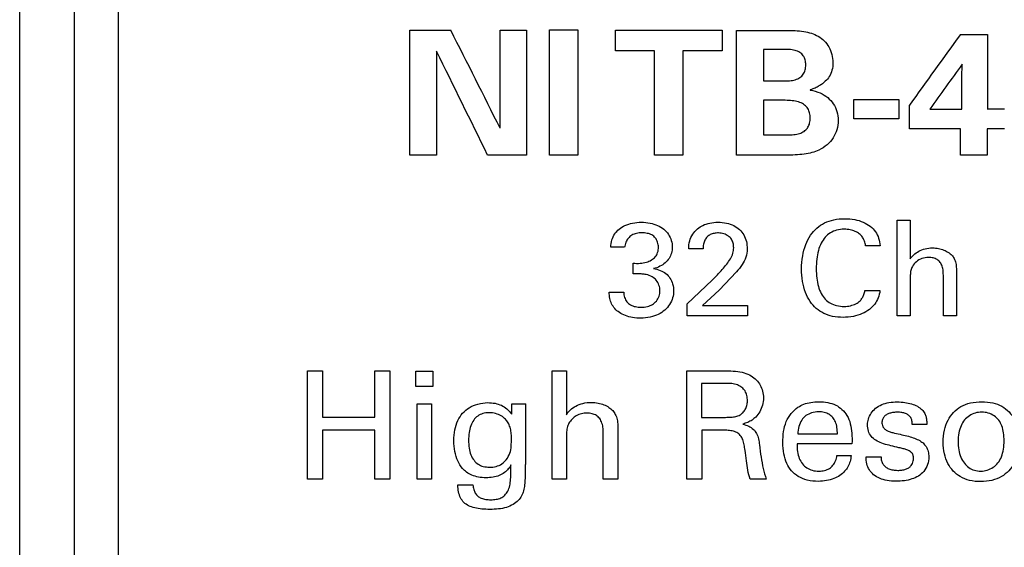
# Model space of a CAD drawing. Header units: inches. Extents: x 0 to 22, y 0 to 17.
# Tile 8 of 33: x 3.07 to 3.52, y 12.891 to 13.132. Entities that reach past the tile are written whole.
import ezdxf

# ---------------------------------------------------------------- set-up
doc = ezdxf.new("R2010")
doc.units = ezdxf.units.IN
doc.header["$LTSCALE"] = 1.21
doc.header["$MEASUREMENT"] = 0
doc.layers.get('0').update_dxf_attribs({"linetype": 'CONTINUOUS'})
doc.layers.add('03___PRT_ALL_CURVES', color=7, linetype='CONTINUOUS')

msp = doc.modelspace()

# ---------------------------------------------------------------- linework, layer by layer
at = {"color": 7, "linetype": 'CONTINUOUS'}
for p, q in [((3.0702, 7.37714), (3.0702, 13.32146)), ((3.0952, 12.23723), (3.0952, 13.31276)), ((3.1152, 13.28134), (3.1152, 12.3018))]:
    msp.add_line(p, q, dxfattribs=at)
at = {"layer": '03___PRT_ALL_CURVES', "color": 40, "linetype": 'CONTINUOUS'}
for p, q in [((3.24864, 13.07002), (3.24864, 13.12713)), ((3.24864, 13.12713), (3.26729, 13.12713)), ((3.28986, 13.08228), (3.28986, 13.12713)), ((3.28986, 13.12713), (3.30186, 13.12713)), ((3.30186, 13.12713), (3.30186, 13.07002)), ((3.31247, 13.07002), (3.31247, 13.12728)), ((3.31247, 13.12728), (3.32538, 13.12728)), ((3.32538, 13.12728), (3.32538, 13.07002)), ((3.34255, 13.11773), (3.34255, 13.12713)), ((3.34255, 13.12713), (3.39136, 13.12713)), ((3.39136, 13.12713), (3.39136, 13.11773)), ((3.39797, 13.07002), (3.39797, 13.12705)), ((3.39797, 13.12705), (3.42046, 13.12705)), ((3.5003, 13.12517), (3.51271, 13.12517)), ((3.51267, 13.12517), (3.51267, 13.09124)), ((3.26079, 13.1175), (3.26079, 13.07002)), ((3.36046, 13.11773), (3.34255, 13.11773)), ((3.36046, 13.07002), (3.36046, 13.11773)), ((3.37345, 13.11773), (3.37345, 13.07002)), ((3.39136, 13.11773), (3.37345, 13.11773)), ((3.4103, 13.11836), (3.4103, 13.10396)), ((3.41904, 13.11836), (3.4103, 13.11836)), ((3.50096, 13.10554), (3.50112, 13.11161)), ((3.50096, 13.091), (3.50096, 13.10554)), ((3.4103, 13.10396), (3.41929, 13.10396)), ((3.4317, 13.09994), (3.4317, 13.09978)), ((3.4103, 13.09512), (3.4103, 13.07926)), ((3.41771, 13.09512), (3.4103, 13.09512)), ((3.45155, 13.08656), (3.45155, 13.09552)), ((3.45155, 13.09552), (3.47221, 13.09552)), ((3.47221, 13.09552), (3.47221, 13.08656)), ((3.47697, 13.08212), (3.47697, 13.09283)), ((3.4863, 13.091), (3.50096, 13.091)), ((3.51263, 13.09124), (3.52053, 13.09124)), ((3.47221, 13.08656), (3.45155, 13.08656)), ((3.4103, 13.07926), (3.41904, 13.07926)), ((3.5003, 13.08212), (3.47697, 13.08212)), ((3.5003, 13.07002), (3.5003, 13.08212)), ((3.51263, 13.08212), (3.51263, 13.07002)), ((3.52053, 13.08212), (3.51263, 13.08212)), ((3.26079, 13.07002), (3.24864, 13.07002)), ((3.30186, 13.07002), (3.28412, 13.07002)), ((3.32538, 13.07002), (3.31247, 13.07002)), ((3.37345, 13.07002), (3.36046, 13.07002)), ((3.42046, 13.07002), (3.39797, 13.07002)), ((3.51263, 13.07002), (3.5003, 13.07002)), ((3.47145, 12.9965), (3.47145, 13.0403)), ((3.47145, 13.0403), (3.47739, 13.0403)), ((3.47739, 13.0403), (3.47739, 13.02256)), ((3.34677, 13.02789), (3.34045, 13.02789)), ((3.38264, 13.02711), (3.37608, 13.02711)), ((3.46365, 13.02856), (3.45696, 13.02856)), ((3.35071, 13.01569), (3.35071, 13.02062)), ((3.39795, 13.0166), (3.38995, 13.00833)), ((3.49852, 13.01563), (3.49852, 12.9965)), ((3.37545, 13.00205), (3.38676, 13.0129)), ((3.47739, 13.01271), (3.47739, 12.9965)), ((3.49253, 12.9965), (3.49253, 13.0146)), ((3.33976, 13.00736), (3.34639, 13.00736)), ((3.38995, 13.00833), (3.38239, 13.00132)), ((3.45664, 13.00809), (3.46353, 13.00809)), ((3.37545, 12.9965), (3.37545, 13.00205)), ((3.38239, 13.00132), (3.40296, 13.00132)), ((3.40296, 13.00132), (3.40296, 12.9965)), ((3.40296, 12.9965), (3.37545, 12.9965)), ((3.47739, 12.9965), (3.47145, 12.9965)), ((3.49852, 12.9965), (3.49253, 12.9965)), ((3.20175, 12.9219), (3.20175, 12.97139)), ((3.20175, 12.97139), (3.2087, 12.97139)), ((3.2087, 12.97139), (3.2087, 12.9502)), ((3.23254, 12.9502), (3.23254, 12.97139)), ((3.23254, 12.97139), (3.23949, 12.97139)), ((3.23949, 12.97139), (3.23949, 12.9219)), ((3.25126, 12.96422), (3.25126, 12.97126)), ((3.25126, 12.97126), (3.25911, 12.97126)), ((3.25911, 12.97126), (3.25911, 12.96422)), ((3.31362, 12.9219), (3.31362, 12.97133)), ((3.31362, 12.97133), (3.32022, 12.97133)), ((3.32022, 12.97133), (3.32022, 12.95129)), ((3.37522, 12.9219), (3.37522, 12.97139)), ((3.37522, 12.97139), (3.39315, 12.97139)), ((3.38196, 12.96566), (3.38196, 12.95013)), ((3.39294, 12.96566), (3.38196, 12.96566)), ((3.25911, 12.96422), (3.25126, 12.96422)), ((3.25195, 12.9219), (3.25195, 12.95636)), ((3.25195, 12.95636), (3.25849, 12.95636)), ((3.25849, 12.95636), (3.25849, 12.9219)), ((3.29521, 12.95163), (3.29521, 12.95636)), ((3.29525, 12.95636), (3.30157, 12.95636)), ((3.3015, 12.95636), (3.3015, 12.95013)), ((3.2087, 12.9502), (3.23254, 12.9502)), ((3.3014, 12.95013), (3.3014, 12.92857)), ((3.38196, 12.95013), (3.39294, 12.95013)), ((3.2087, 12.9443), (3.2087, 12.9219)), ((3.23254, 12.9443), (3.2087, 12.9443)), ((3.23254, 12.9219), (3.23254, 12.9443)), ((3.34371, 12.94347), (3.34371, 12.9219)), ((3.3821, 12.9443), (3.3821, 12.9219)), ((3.39086, 12.9443), (3.3821, 12.9443)), ((3.48496, 12.94684), (3.47828, 12.94684)), ((3.32022, 12.94018), (3.32022, 12.9219)), ((3.33704, 12.9219), (3.33704, 12.94231)), ((3.42592, 12.94252), (3.44406, 12.94252)), ((3.45074, 12.93798), (3.42564, 12.93798)), ((3.44385, 12.93269), (3.45038, 12.93269)), ((3.45716, 12.93214), (3.46404, 12.93214)), ((3.2087, 12.9219), (3.20175, 12.9219)), ((3.23949, 12.9219), (3.23254, 12.9219)), ((3.25849, 12.9219), (3.25195, 12.9219)), ((3.32022, 12.9219), (3.31362, 12.9219)), ((3.34371, 12.9219), (3.33704, 12.9219)), ((3.3821, 12.9219), (3.37522, 12.9219)), ((3.41157, 12.9219), (3.40413, 12.9219)), ((3.27049, 12.91921), (3.27745, 12.91921))]:
    msp.add_line(p, q, dxfattribs=at)
for centre, radius, start, end in [((-3.67481, 9.60538), 7.78431, 26.529262, 26.898795), ((9.1833, 9.00128), 7.02161, 144.033319, 144.358719), ((-3.93784, 9.55176), 8.03336, 25.973571, 26.350829), ((9.43038, 8.82998), 7.31358, 144.166256, 144.3651)]:
    msp.add_arc(centre, radius, start, end, dxfattribs=at)
for points, knots in [([(3.42046, 13.12705), (3.42188, 13.12705), (3.42463, 13.12702), (3.42859, 13.12667), (3.43217, 13.12587), (3.43433, 13.12495), (3.43528, 13.12439)], [0, 0, 0, 0, 0.279513, 0.540003, 0.779579, 1, 1, 1, 1]), ([(3.43528, 13.12439), (3.43629, 13.12379), (3.43817, 13.12235), (3.44032, 13.11946), (3.44169, 13.11605), (3.44203, 13.11356), (3.44203, 13.11231)], [0, 0, 0, 0, 0.237567, 0.476713, 0.736249, 1, 1, 1, 1]), ([(3.42962, 13.11129), (3.42962, 13.11207), (3.42949, 13.11354), (3.42861, 13.11558), (3.42691, 13.11709), (3.42464, 13.11805), (3.42193, 13.11838), (3.42003, 13.11836), (3.41904, 13.11836)], [0, 0, 0, 0, 0.16393, 0.310742, 0.45694, 0.619735, 0.801317, 1, 1, 1, 1]), ([(3.41929, 13.10396), (3.42026, 13.10396), (3.42212, 13.10397), (3.42477, 13.10436), (3.42698, 13.10538), (3.42862, 13.10694), (3.42948, 13.10902), (3.42962, 13.11051), (3.42962, 13.11129)], [0, 0, 0, 0, 0.195609, 0.375088, 0.535914, 0.682896, 0.83286, 1, 1, 1, 1]), ([(3.44203, 13.11231), (3.44203, 13.11115), (3.44177, 13.10894), (3.44053, 13.10601), (3.43925, 13.10443), (3.43853, 13.10381)], [0, 0, 0, 0, 0.373425, 0.705369, 1, 1, 1, 1]), ([(3.43853, 13.10381), (3.43815, 13.10338), (3.43723, 13.1026), (3.43562, 13.10161), (3.4338, 13.10062), (3.43244, 13.10013), (3.4317, 13.09994)], [0, 0, 0, 0, 0.219989, 0.457406, 0.716054, 1, 1, 1, 1]), ([(3.4317, 13.09978), (3.43323, 13.09952), (3.43606, 13.09867), (3.43971, 13.09652), (3.44243, 13.09359), (3.44406, 13.08994), (3.44444, 13.08725), (3.44444, 13.08585)], [0, 0, 0, 0, 0.219698, 0.416538, 0.600901, 0.79274, 1, 1, 1, 1]), ([(3.43162, 13.08696), (3.43162, 13.08776), (3.43147, 13.08926), (3.43069, 13.09138), (3.4291, 13.09308), (3.42686, 13.09428), (3.42409, 13.09491), (3.42099, 13.09511), (3.41883, 13.09512), (3.41771, 13.09512)], [0, 0, 0, 0, 0.132777, 0.251602, 0.370702, 0.505104, 0.655386, 0.820831, 1, 1, 1, 1]), ([(3.41904, 13.07926), (3.42004, 13.07926), (3.42197, 13.07927), (3.42475, 13.07944), (3.42726, 13.07999), (3.42929, 13.08111), (3.43077, 13.0827), (3.4315, 13.08474), (3.43162, 13.0862), (3.43162, 13.08696)], [0, 0, 0, 0, 0.173426, 0.334873, 0.482694, 0.614456, 0.73598, 0.860553, 1, 1, 1, 1]), ([(3.44444, 13.08585), (3.44444, 13.08444), (3.44403, 13.08166), (3.44231, 13.07781), (3.43945, 13.07458), (3.43697, 13.07298), (3.43561, 13.07233)], [0, 0, 0, 0, 0.253709, 0.496271, 0.740034, 1, 1, 1, 1]), ([(3.43561, 13.07233), (3.43461, 13.07184), (3.43237, 13.07109), (3.42873, 13.07042), (3.42471, 13.07007), (3.42191, 13.07002), (3.42046, 13.07002)], [0, 0, 0, 0, 0.218127, 0.457365, 0.718022, 1, 1, 1, 1]), ([(3.34045, 13.02789), (3.34049, 13.02903), (3.34081, 13.03117), (3.34209, 13.03406), (3.34421, 13.03632), (3.34703, 13.03804), (3.35053, 13.03911), (3.35311, 13.03933), (3.35446, 13.03933)], [0, 0, 0, 0, 0.171259, 0.322299, 0.467812, 0.625004, 0.802889, 1, 1, 1, 1]), ([(3.35446, 13.03933), (3.3558, 13.03933), (3.35835, 13.0391), (3.36187, 13.03806), (3.36479, 13.03631), (3.36693, 13.03387), (3.36825, 13.03104), (3.36858, 13.029), (3.36858, 13.02801)], [0, 0, 0, 0, 0.196711, 0.3726, 0.535019, 0.693205, 0.850136, 1, 1, 1, 1]), ([(3.38008, 13.03631), (3.38084, 13.03694), (3.38264, 13.03808), (3.38586, 13.03911), (3.38822, 13.03933), (3.38946, 13.03933)], [0, 0, 0, 0, 0.299196, 0.631572, 1, 1, 1, 1]), ([(3.38946, 13.03933), (3.39077, 13.03933), (3.39327, 13.03908), (3.39667, 13.03796), (3.39942, 13.03612), (3.40143, 13.03361), (3.40262, 13.03052), (3.40283, 13.02828), (3.40283, 13.02711)], [0, 0, 0, 0, 0.190141, 0.359388, 0.514729, 0.666529, 0.825484, 1, 1, 1, 1]), ([(3.4277, 13.018), (3.4277, 13.01999), (3.42802, 13.02376), (3.42938, 13.02899), (3.43159, 13.03336), (3.43457, 13.03675), (3.43821, 13.03922), (3.4426, 13.04066), (3.44578, 13.04096), (3.44745, 13.04096)], [0, 0, 0, 0, 0.176047, 0.334591, 0.476671, 0.604821, 0.727079, 0.855423, 1, 1, 1, 1]), ([(3.44745, 13.04096), (3.44898, 13.04096), (3.45188, 13.04072), (3.45588, 13.03956), (3.45913, 13.03765), (3.46159, 13.03513), (3.46311, 13.03201), (3.46355, 13.02974), (3.46365, 13.02856)], [0, 0, 0, 0, 0.199529, 0.378425, 0.540157, 0.691071, 0.840377, 1, 1, 1, 1]), ([(3.35464, 13.03449), (3.35381, 13.03449), (3.35223, 13.03434), (3.35005, 13.03354), (3.34839, 13.03207), (3.34725, 13.03015), (3.34685, 13.02867), (3.34677, 13.02789)], [0, 0, 0, 0, 0.216286, 0.410669, 0.595235, 0.790384, 1, 1, 1, 1]), ([(3.36227, 13.02789), (3.36227, 13.02868), (3.362, 13.03021), (3.36098, 13.03223), (3.35927, 13.03368), (3.35705, 13.03437), (3.35547, 13.03449), (3.35464, 13.03449)], [0, 0, 0, 0, 0.211515, 0.407259, 0.590735, 0.784128, 1, 1, 1, 1]), ([(3.37608, 13.02711), (3.37611, 13.02834), (3.37632, 13.03073), (3.37776, 13.03392), (3.37925, 13.03561), (3.38008, 13.03631)], [0, 0, 0, 0, 0.361404, 0.689417, 1, 1, 1, 1]), ([(3.3897, 13.03443), (3.38903, 13.03443), (3.38774, 13.03433), (3.38594, 13.03376), (3.38447, 13.03269), (3.38335, 13.03118), (3.38274, 13.02924), (3.38264, 13.02784), (3.38264, 13.02711)], [0, 0, 0, 0, 0.17215, 0.326904, 0.475546, 0.632624, 0.807372, 1, 1, 1, 1]), ([(3.39665, 13.02759), (3.39665, 13.02833), (3.39651, 13.02972), (3.39574, 13.03167), (3.39421, 13.03318), (3.39214, 13.03416), (3.39053, 13.03443), (3.3897, 13.03443)], [0, 0, 0, 0, 0.203905, 0.386164, 0.569273, 0.776459, 1, 1, 1, 1]), ([(3.4472, 13.03613), (3.44604, 13.03613), (3.44381, 13.03586), (3.44077, 13.03464), (3.43836, 13.03254), (3.43652, 13.02974), (3.43525, 13.0263), (3.43454, 13.02233), (3.43439, 13.01953), (3.43439, 13.01806)], [0, 0, 0, 0, 0.137227, 0.260478, 0.381787, 0.513221, 0.660158, 0.822249, 1, 1, 1, 1]), ([(3.45696, 13.02856), (3.45684, 13.0293), (3.45651, 13.03071), (3.4556, 13.03263), (3.45412, 13.03414), (3.45218, 13.03523), (3.44983, 13.03595), (3.44811, 13.03613), (3.4472, 13.03613)], [0, 0, 0, 0, 0.168822, 0.320899, 0.468572, 0.626991, 0.804015, 1, 1, 1, 1]), ([(3.35071, 13.02062), (3.35176, 13.02053), (3.35379, 13.02048), (3.35666, 13.02093), (3.35905, 13.02193), (3.36094, 13.02341), (3.36205, 13.02551), (3.36227, 13.02707), (3.36227, 13.02789)], [0, 0, 0, 0, 0.202391, 0.385074, 0.548808, 0.694406, 0.838601, 1, 1, 1, 1]), ([(3.36858, 13.02801), (3.36858, 13.02708), (3.36832, 13.02525), (3.36722, 13.02273), (3.36539, 13.02064), (3.36293, 13.01904), (3.361, 13.01835), (3.35996, 13.01813)], [0, 0, 0, 0, 0.200447, 0.389382, 0.578489, 0.778768, 1, 1, 1, 1]), ([(3.39346, 13.02013), (3.39406, 13.02094), (3.39519, 13.02252), (3.39634, 13.02504), (3.39665, 13.02677), (3.39665, 13.02759)], [0, 0, 0, 0, 0.365824, 0.699847, 1, 1, 1, 1]), ([(3.40283, 13.02711), (3.40283, 13.02584), (3.40249, 13.02328), (3.40057, 13.01976), (3.39884, 13.0177), (3.39795, 13.0166)], [0, 0, 0, 0, 0.32251, 0.644737, 1, 1, 1, 1]), ([(3.47739, 13.02256), (3.47781, 13.02326), (3.47896, 13.02462), (3.48128, 13.02622), (3.48422, 13.02736), (3.48643, 13.02759), (3.48759, 13.02759)], [0, 0, 0, 0, 0.21155, 0.447654, 0.709636, 1, 1, 1, 1]), ([(3.48759, 13.02759), (3.48852, 13.02759), (3.4903, 13.02744), (3.49275, 13.02672), (3.4948, 13.02568), (3.49642, 13.02437), (3.49719, 13.02329), (3.49746, 13.02274)], [0, 0, 0, 0, 0.240915, 0.458818, 0.657035, 0.836419, 1, 1, 1, 1]), ([(3.38676, 13.0129), (3.38759, 13.01368), (3.3892, 13.01524), (3.39145, 13.01764), (3.39282, 13.01929), (3.39346, 13.02013)], [0, 0, 0, 0, 0.346127, 0.679786, 1, 1, 1, 1]), ([(3.48577, 13.02322), (3.48474, 13.02322), (3.48269, 13.02294), (3.4801, 13.02143), (3.47884, 13.01996), (3.47839, 13.01915)], [0, 0, 0, 0, 0.347995, 0.682062, 1, 1, 1, 1]), ([(3.49253, 13.0146), (3.49253, 13.01541), (3.49251, 13.01697), (3.49211, 13.01917), (3.49116, 13.02101), (3.48973, 13.02238), (3.48784, 13.0231), (3.48648, 13.02322), (3.48577, 13.02322)], [0, 0, 0, 0, 0.195254, 0.374344, 0.534867, 0.683092, 0.833104, 1, 1, 1, 1]), ([(3.49746, 13.02274), (3.4978, 13.02208), (3.4983, 13.02059), (3.49854, 13.01818), (3.49852, 13.0165), (3.49852, 13.01563)], [0, 0, 0, 0, 0.305315, 0.639791, 1, 1, 1, 1]), ([(3.35671, 13.01539), (3.35608, 13.01551), (3.35478, 13.01567), (3.35277, 13.01574), (3.3514, 13.01571), (3.35071, 13.01569)], [0, 0, 0, 0, 0.318342, 0.652354, 1, 1, 1, 1]), ([(3.36295, 13.00796), (3.36295, 13.00887), (3.36265, 13.0106), (3.36142, 13.01289), (3.35935, 13.01457), (3.35764, 13.01519), (3.35671, 13.01539)], [0, 0, 0, 0, 0.260565, 0.496395, 0.731958, 1, 1, 1, 1]), ([(3.35996, 13.01813), (3.36103, 13.01798), (3.36306, 13.01748), (3.36572, 13.016), (3.36767, 13.0138), (3.36893, 13.01105), (3.36921, 13.00898), (3.36921, 13.00791)], [0, 0, 0, 0, 0.211778, 0.403916, 0.588775, 0.784674, 1, 1, 1, 1]), ([(3.44664, 12.99583), (3.44504, 12.99583), (3.44199, 12.99611), (3.43778, 12.99746), (3.43426, 12.99984), (3.43139, 13.00313), (3.42923, 13.00736), (3.42795, 13.01244), (3.4277, 13.01609), (3.4277, 13.018)], [0, 0, 0, 0, 0.143779, 0.271558, 0.393499, 0.521875, 0.664536, 0.823706, 1, 1, 1, 1]), ([(3.43439, 13.01806), (3.43439, 13.01665), (3.43453, 13.01393), (3.43523, 13.01009), (3.4365, 13.00676), (3.4384, 13.00411), (3.44083, 13.00216), (3.44383, 13.00106), (3.446, 13.00084), (3.44714, 13.00084)], [0, 0, 0, 0, 0.176933, 0.338674, 0.485219, 0.616209, 0.737397, 0.861383, 1, 1, 1, 1]), ([(3.47839, 13.01915), (3.47805, 13.01858), (3.47757, 13.01723), (3.47736, 13.01504), (3.47739, 13.01351), (3.47739, 13.01271)], [0, 0, 0, 0, 0.302719, 0.636936, 1, 1, 1, 1]), ([(3.34232, 12.99986), (3.34173, 13.00051), (3.34072, 13.00198), (3.33995, 13.00459), (3.3398, 13.00641), (3.33976, 13.00736)], [0, 0, 0, 0, 0.323506, 0.646305, 1, 1, 1, 1]), ([(3.34639, 13.00736), (3.34638, 13.00654), (3.34664, 13.00495), (3.34771, 13.00286), (3.34952, 13.00139), (3.3518, 13.00062), (3.35346, 13.00047), (3.35433, 13.00047)], [0, 0, 0, 0, 0.209787, 0.404084, 0.587341, 0.782118, 1, 1, 1, 1]), ([(3.36921, 13.00791), (3.36921, 13.00687), (3.36887, 13.00472), (3.36749, 13.0017), (3.36526, 12.99902), (3.36218, 12.99703), (3.35842, 12.99576), (3.35566, 12.99546), (3.35421, 12.99546)], [0, 0, 0, 0, 0.145967, 0.301243, 0.459658, 0.623265, 0.800557, 1, 1, 1, 1]), ([(3.35433, 13.00047), (3.35529, 13.00047), (3.35711, 13.00068), (3.35958, 13.00163), (3.3615, 13.00325), (3.36266, 13.00546), (3.36295, 13.00712), (3.36295, 13.00796)], [0, 0, 0, 0, 0.222495, 0.420475, 0.606332, 0.798886, 1, 1, 1, 1]), ([(3.46353, 13.00809), (3.4634, 13.00696), (3.46288, 13.00476), (3.46124, 13.00176), (3.45871, 12.99927), (3.45536, 12.99734), (3.45124, 12.9961), (3.44822, 12.99583), (3.44664, 12.99583)], [0, 0, 0, 0, 0.151366, 0.295977, 0.446144, 0.610895, 0.795044, 1, 1, 1, 1]), ([(3.45446, 13.00346), (3.45483, 13.00385), (3.45553, 13.00474), (3.45625, 13.00633), (3.45654, 13.00748), (3.45664, 13.00809)], [0, 0, 0, 0, 0.310852, 0.642615, 1, 1, 1, 1]), ([(3.44714, 13.00084), (3.44813, 13.00084), (3.45001, 13.00105), (3.45253, 13.00194), (3.45391, 13.00291), (3.45446, 13.00346)], [0, 0, 0, 0, 0.371504, 0.703523, 1, 1, 1, 1]), ([(3.35421, 12.99546), (3.35295, 12.99546), (3.35054, 12.99564), (3.34722, 12.99653), (3.34443, 12.99791), (3.34293, 12.99917), (3.34232, 12.99986)], [0, 0, 0, 0, 0.289061, 0.550757, 0.787134, 1, 1, 1, 1]), ([(3.39315, 12.97139), (3.39461, 12.97139), (3.3974, 12.97134), (3.40134, 12.97069), (3.40369, 12.96971), (3.40469, 12.96908)], [0, 0, 0, 0, 0.366679, 0.700934, 1, 1, 1, 1]), ([(3.40295, 12.95766), (3.40295, 12.95848), (3.40281, 12.96006), (3.40198, 12.96223), (3.40043, 12.96392), (3.39832, 12.96508), (3.39573, 12.96562), (3.3939, 12.96566), (3.39294, 12.96566)], [0, 0, 0, 0, 0.169992, 0.322705, 0.470137, 0.628926, 0.806088, 1, 1, 1, 1]), ([(3.40469, 12.96908), (3.40555, 12.96855), (3.40711, 12.96729), (3.4089, 12.96491), (3.41, 12.9621), (3.41025, 12.96007), (3.41025, 12.95903)], [0, 0, 0, 0, 0.251024, 0.492736, 0.737998, 1, 1, 1, 1]), ([(3.26869, 12.9395), (3.26869, 12.94116), (3.26899, 12.94431), (3.27034, 12.94859), (3.27254, 12.95212), (3.27575, 12.95473), (3.27972, 12.95641), (3.28269, 12.95684), (3.28419, 12.95684)], [0, 0, 0, 0, 0.191535, 0.362279, 0.513805, 0.662957, 0.828659, 1, 1, 1, 1]), ([(3.28419, 12.95684), (3.28532, 12.95684), (3.28746, 12.95666), (3.29051, 12.95577), (3.29314, 12.95406), (3.29451, 12.95248), (3.29517, 12.95163)], [0, 0, 0, 0, 0.266118, 0.506259, 0.74304, 1, 1, 1, 1]), ([(3.32022, 12.95129), (3.32069, 12.95208), (3.32196, 12.95361), (3.32454, 12.95542), (3.32781, 12.95672), (3.33027, 12.95698), (3.33156, 12.95698)], [0, 0, 0, 0, 0.210837, 0.446787, 0.708975, 1, 1, 1, 1]), ([(3.33156, 12.95698), (3.3326, 12.95698), (3.33458, 12.9568), (3.33731, 12.95599), (3.33959, 12.95481), (3.34139, 12.95333), (3.34223, 12.95212), (3.34253, 12.9515)], [0, 0, 0, 0, 0.241938, 0.460238, 0.658361, 0.837253, 1, 1, 1, 1]), ([(3.39955, 12.95123), (3.40004, 12.9515), (3.40099, 12.95223), (3.40205, 12.95374), (3.40277, 12.95559), (3.40295, 12.95695), (3.40295, 12.95766)], [0, 0, 0, 0, 0.222067, 0.461264, 0.720219, 1, 1, 1, 1]), ([(3.41025, 12.95903), (3.41025, 12.9579), (3.40998, 12.95569), (3.40872, 12.95268), (3.40744, 12.95098), (3.40671, 12.95026)], [0, 0, 0, 0, 0.349075, 0.685832, 1, 1, 1, 1]), ([(3.42606, 12.95472), (3.42688, 12.95529), (3.42877, 12.95626), (3.43202, 12.95709), (3.43436, 12.95725), (3.43558, 12.95725)], [0, 0, 0, 0, 0.300957, 0.633828, 1, 1, 1, 1]), ([(3.43558, 12.95725), (3.43697, 12.95725), (3.43962, 12.95704), (3.44331, 12.95594), (3.44635, 12.95385), (3.44867, 12.95088), (3.4502, 12.9471), (3.4508, 12.94269), (3.45078, 12.9396), (3.45074, 12.93798)], [0, 0, 0, 0, 0.146529, 0.276871, 0.400321, 0.529229, 0.671127, 0.828333, 1, 1, 1, 1]), ([(3.45785, 12.94676), (3.45785, 12.94764), (3.45817, 12.9495), (3.45944, 12.95211), (3.46149, 12.95444), (3.46434, 12.9561), (3.46775, 12.95701), (3.47019, 12.95718), (3.47148, 12.95718)], [0, 0, 0, 0, 0.138426, 0.292329, 0.453455, 0.620362, 0.799663, 1, 1, 1, 1]), ([(3.47148, 12.95718), (3.47263, 12.95718), (3.47484, 12.95702), (3.47794, 12.95636), (3.48061, 12.9553), (3.48273, 12.95382), (3.48372, 12.95251), (3.48406, 12.95184)], [0, 0, 0, 0, 0.242294, 0.461981, 0.661009, 0.84015, 1, 1, 1, 1]), ([(3.49243, 12.93874), (3.49243, 12.94058), (3.49278, 12.94408), (3.4944, 12.9488), (3.49703, 12.95253), (3.50057, 12.95528), (3.50507, 12.95695), (3.5084, 12.95725), (3.51016, 12.95725)], [0, 0, 0, 0, 0.192127, 0.362653, 0.513246, 0.6594, 0.819606, 1, 1, 1, 1]), ([(3.51016, 12.95725), (3.51182, 12.95725), (3.51498, 12.95697), (3.5193, 12.9554), (3.52276, 12.9527), (3.52536, 12.94903), (3.52693, 12.9444), (3.52726, 12.94101), (3.52726, 12.93922)], [0, 0, 0, 0, 0.176355, 0.332961, 0.481787, 0.637037, 0.807723, 1, 1, 1, 1]), ([(3.28482, 12.95225), (3.28385, 12.95225), (3.282, 12.95201), (3.27951, 12.95085), (3.27763, 12.94885), (3.2763, 12.94625), (3.27555, 12.94308), (3.27543, 12.94082), (3.27543, 12.93963)], [0, 0, 0, 0, 0.162442, 0.307056, 0.452555, 0.616195, 0.798578, 1, 1, 1, 1]), ([(3.29232, 12.94924), (3.29176, 12.94984), (3.29035, 12.95092), (3.28777, 12.95199), (3.28582, 12.95225), (3.28482, 12.95225)], [0, 0, 0, 0, 0.300254, 0.635886, 1, 1, 1, 1]), ([(3.41917, 12.93853), (3.41917, 12.94025), (3.41929, 12.94352), (3.42047, 12.94816), (3.4228, 12.95196), (3.42492, 12.95394), (3.42606, 12.95472)], [0, 0, 0, 0, 0.281544, 0.535196, 0.774785, 1, 1, 1, 1]), ([(3.43544, 12.95266), (3.43438, 12.95266), (3.43235, 12.95235), (3.42962, 12.95106), (3.42756, 12.94886), (3.42627, 12.94592), (3.42594, 12.9437), (3.42592, 12.94252)], [0, 0, 0, 0, 0.202766, 0.386775, 0.568406, 0.770987, 1, 1, 1, 1]), ([(3.44406, 12.94252), (3.44408, 12.9435), (3.44401, 12.94539), (3.44334, 12.94801), (3.44205, 12.95011), (3.44027, 12.95166), (3.43798, 12.95251), (3.43631, 12.95266), (3.43544, 12.95266)], [0, 0, 0, 0, 0.195445, 0.372465, 0.529711, 0.676445, 0.828556, 1, 1, 1, 1]), ([(3.47154, 12.95245), (3.47092, 12.95245), (3.46971, 12.95239), (3.46802, 12.95203), (3.46655, 12.9514), (3.46535, 12.95045), (3.46462, 12.94909), (3.46445, 12.94806), (3.46445, 12.94752)], [0, 0, 0, 0, 0.193073, 0.369932, 0.530029, 0.67981, 0.832597, 1, 1, 1, 1]), ([(3.47828, 12.94684), (3.47831, 12.94741), (3.47825, 12.9485), (3.47771, 12.95002), (3.47665, 12.95118), (3.47521, 12.952), (3.47345, 12.9524), (3.4722, 12.95245), (3.47154, 12.95245)], [0, 0, 0, 0, 0.171178, 0.323968, 0.471944, 0.630353, 0.807248, 1, 1, 1, 1]), ([(3.51016, 12.95253), (3.50914, 12.95253), (3.50711, 12.95221), (3.50435, 12.95098), (3.50206, 12.94898), (3.50044, 12.94623), (3.49946, 12.94288), (3.49924, 12.94043), (3.49924, 12.93915)], [0, 0, 0, 0, 0.157113, 0.310705, 0.46037, 0.619713, 0.800451, 1, 1, 1, 1]), ([(3.5203, 12.93943), (3.5203, 12.94063), (3.52018, 12.94293), (3.51945, 12.94613), (3.51802, 12.94886), (3.5158, 12.9509), (3.51311, 12.95219), (3.51112, 12.95253), (3.51016, 12.95253)], [0, 0, 0, 0, 0.194276, 0.3704, 0.527997, 0.683801, 0.846626, 1, 1, 1, 1]), ([(3.29504, 12.94066), (3.29504, 12.94153), (3.29498, 12.9432), (3.29449, 12.94556), (3.29363, 12.9476), (3.29279, 12.94875), (3.29232, 12.94924)], [0, 0, 0, 0, 0.282819, 0.543021, 0.780965, 1, 1, 1, 1]), ([(3.32953, 12.95205), (3.32868, 12.95205), (3.327, 12.95188), (3.32464, 12.95092), (3.3227, 12.94942), (3.32171, 12.94813), (3.32133, 12.94745)], [0, 0, 0, 0, 0.258133, 0.5088, 0.762251, 1, 1, 1, 1]), ([(3.33704, 12.94231), (3.33704, 12.94322), (3.33702, 12.94498), (3.33658, 12.94748), (3.33552, 12.94955), (3.33393, 12.95109), (3.33184, 12.95191), (3.33033, 12.95205), (3.32953, 12.95205)], [0, 0, 0, 0, 0.195408, 0.374842, 0.535943, 0.683158, 0.833071, 1, 1, 1, 1]), ([(3.34253, 12.9515), (3.34291, 12.95076), (3.34347, 12.94908), (3.34373, 12.94635), (3.34371, 12.94446), (3.34371, 12.94347)], [0, 0, 0, 0, 0.304459, 0.638926, 1, 1, 1, 1]), ([(3.39294, 12.95013), (3.39376, 12.95013), (3.39534, 12.95016), (3.39759, 12.95039), (3.39896, 12.95088), (3.39955, 12.95123)], [0, 0, 0, 0, 0.363392, 0.697812, 1, 1, 1, 1]), ([(3.40671, 12.95026), (3.4062, 12.94976), (3.40507, 12.94881), (3.40305, 12.94775), (3.40157, 12.94725), (3.4008, 12.94705)], [0, 0, 0, 0, 0.317477, 0.646265, 1, 1, 1, 1]), ([(3.48406, 12.95184), (3.48429, 12.95136), (3.48468, 12.95031), (3.48493, 12.94862), (3.48496, 12.94744), (3.48496, 12.94684)], [0, 0, 0, 0, 0.312042, 0.646197, 1, 1, 1, 1]), ([(3.32133, 12.94745), (3.32096, 12.9468), (3.32042, 12.94529), (3.32019, 12.94281), (3.32022, 12.94108), (3.32022, 12.94018)], [0, 0, 0, 0, 0.302037, 0.636228, 1, 1, 1, 1]), ([(3.40184, 12.93503), (3.40174, 12.9359), (3.40151, 12.93757), (3.40088, 12.9399), (3.39984, 12.9419), (3.3981, 12.94329), (3.39592, 12.94398), (3.39347, 12.94428), (3.39175, 12.9443), (3.39086, 12.9443)], [0, 0, 0, 0, 0.158696, 0.304228, 0.435209, 0.559847, 0.692931, 0.84004, 1, 1, 1, 1]), ([(3.4008, 12.94705), (3.40173, 12.9468), (3.40347, 12.9462), (3.40575, 12.94478), (3.40727, 12.94269), (3.40808, 12.9402), (3.40834, 12.93843), (3.40845, 12.93751)], [0, 0, 0, 0, 0.216369, 0.411164, 0.594953, 0.787923, 1, 1, 1, 1]), ([(3.47127, 12.93647), (3.47007, 12.93675), (3.46776, 12.93728), (3.46448, 12.9382), (3.46166, 12.93949), (3.45942, 12.94133), (3.45807, 12.94387), (3.45785, 12.94578), (3.45785, 12.94676)], [0, 0, 0, 0, 0.197762, 0.380303, 0.545963, 0.693792, 0.839038, 1, 1, 1, 1]), ([(3.46445, 12.94752), (3.46445, 12.94713), (3.46461, 12.94632), (3.46526, 12.94519), (3.4663, 12.94418), (3.46776, 12.94353), (3.46883, 12.94328), (3.46939, 12.94313)], [0, 0, 0, 0, 0.162938, 0.34255, 0.541031, 0.761068, 1, 1, 1, 1]), ([(3.46939, 12.94313), (3.47051, 12.94287), (3.47268, 12.9424), (3.4758, 12.94169), (3.47863, 12.94086), (3.48116, 12.93989), (3.48262, 12.93895), (3.48322, 12.9384)], [0, 0, 0, 0, 0.234143, 0.4506, 0.650518, 0.83389, 1, 1, 1, 1]), ([(3.27265, 12.92678), (3.27178, 12.9278), (3.27028, 12.93027), (3.26897, 12.93463), (3.26869, 12.93782), (3.26869, 12.9395)], [0, 0, 0, 0, 0.295145, 0.627412, 1, 1, 1, 1]), ([(3.27543, 12.93963), (3.27543, 12.93845), (3.27555, 12.93619), (3.27633, 12.93304), (3.27776, 12.93049), (3.27972, 12.92859), (3.28224, 12.92753), (3.28407, 12.92734), (3.28503, 12.92734)], [0, 0, 0, 0, 0.20157, 0.384275, 0.548052, 0.693552, 0.838189, 1, 1, 1, 1]), ([(3.29267, 12.93077), (3.29336, 12.93166), (3.29449, 12.93366), (3.29502, 12.93711), (3.29504, 12.93944), (3.29504, 12.94066)], [0, 0, 0, 0, 0.324408, 0.646896, 1, 1, 1, 1]), ([(3.5096, 12.92073), (3.5079, 12.92073), (3.50464, 12.92105), (3.50029, 12.92275), (3.49686, 12.92544), (3.49436, 12.92908), (3.49279, 12.93361), (3.49243, 12.93697), (3.49243, 12.93874)], [0, 0, 0, 0, 0.181191, 0.343414, 0.490531, 0.640202, 0.80939, 1, 1, 1, 1]), ([(3.49924, 12.93915), (3.49924, 12.93785), (3.49942, 12.93536), (3.50035, 12.93191), (3.50195, 12.92912), (3.50408, 12.92704), (3.50675, 12.92579), (3.50872, 12.92554), (3.50974, 12.92554)], [0, 0, 0, 0, 0.203926, 0.387759, 0.552318, 0.698838, 0.842275, 1, 1, 1, 1]), ([(3.52726, 12.93922), (3.52726, 12.93739), (3.52686, 12.93392), (3.52519, 12.92925), (3.52258, 12.92553), (3.51904, 12.92279), (3.51462, 12.92106), (3.51132, 12.92073), (3.5096, 12.92073)], [0, 0, 0, 0, 0.192337, 0.362792, 0.513595, 0.660969, 0.821536, 1, 1, 1, 1]), ([(3.50974, 12.92554), (3.51068, 12.92554), (3.51264, 12.92587), (3.51536, 12.92715), (3.51768, 12.92926), (3.51926, 12.93215), (3.52014, 12.93562), (3.5203, 12.93812), (3.5203, 12.93943)], [0, 0, 0, 0, 0.14403, 0.297985, 0.452498, 0.615655, 0.797991, 1, 1, 1, 1]), ([(3.40413, 12.9219), (3.40369, 12.92321), (3.4031, 12.92602), (3.40241, 12.93041), (3.40204, 12.93346), (3.40184, 12.93503)], [0, 0, 0, 0, 0.309961, 0.64345, 1, 1, 1, 1]), ([(3.40845, 12.93751), (3.40867, 12.93566), (3.40908, 12.93204), (3.41006, 12.92681), (3.41101, 12.92348), (3.41157, 12.9219)], [0, 0, 0, 0, 0.350565, 0.685083, 1, 1, 1, 1]), ([(3.43537, 12.92086), (3.43367, 12.92086), (3.43046, 12.92114), (3.42619, 12.92283), (3.42292, 12.92553), (3.4207, 12.92917), (3.41943, 12.9336), (3.41917, 12.93683), (3.41917, 12.93853)], [0, 0, 0, 0, 0.185518, 0.349154, 0.494726, 0.643169, 0.811476, 1, 1, 1, 1]), ([(3.42564, 12.93798), (3.42562, 12.9368), (3.42572, 12.93454), (3.42649, 12.93139), (3.42794, 12.9288), (3.43002, 12.92689), (3.43267, 12.92574), (3.43463, 12.92554), (3.43565, 12.92554)], [0, 0, 0, 0, 0.196618, 0.37422, 0.53314, 0.681005, 0.832764, 1, 1, 1, 1]), ([(3.47891, 12.93132), (3.47891, 12.93184), (3.47881, 12.93288), (3.47793, 12.93419), (3.47658, 12.93504), (3.47497, 12.93559), (3.47317, 12.93604), (3.47192, 12.93633), (3.47127, 12.93647)], [0, 0, 0, 0, 0.156824, 0.30202, 0.453078, 0.620819, 0.803252, 1, 1, 1, 1]), ([(3.48322, 12.9384), (3.48376, 12.93791), (3.48474, 12.93672), (3.48565, 12.93451), (3.48587, 12.93287), (3.48587, 12.93201)], [0, 0, 0, 0, 0.305697, 0.637926, 1, 1, 1, 1]), ([(3.28503, 12.92734), (3.28604, 12.92734), (3.28801, 12.92751), (3.29072, 12.92869), (3.29209, 12.93003), (3.29267, 12.93077)], [0, 0, 0, 0, 0.349759, 0.673862, 1, 1, 1, 1]), ([(3.43565, 12.92554), (3.43652, 12.92554), (3.43818, 12.92573), (3.44044, 12.92661), (3.44218, 12.92815), (3.44335, 12.93024), (3.44376, 12.93184), (3.44385, 12.93269)], [0, 0, 0, 0, 0.216184, 0.409636, 0.592181, 0.784436, 1, 1, 1, 1]), ([(3.45038, 12.93269), (3.45027, 12.93176), (3.45, 12.92995), (3.44896, 12.92749), (3.44796, 12.92608), (3.4474, 12.92548)], [0, 0, 0, 0, 0.355277, 0.690348, 1, 1, 1, 1]), ([(3.47078, 12.92093), (3.46946, 12.92093), (3.46693, 12.92111), (3.46344, 12.92205), (3.46062, 12.92373), (3.45855, 12.92603), (3.45735, 12.92893), (3.45715, 12.93104), (3.45716, 12.93214)], [0, 0, 0, 0, 0.197977, 0.376293, 0.535517, 0.682944, 0.83373, 1, 1, 1, 1]), ([(3.46404, 12.93214), (3.46402, 12.93152), (3.46417, 12.93031), (3.46486, 12.92868), (3.46603, 12.92737), (3.46764, 12.9265), (3.46956, 12.92599), (3.47095, 12.92589), (3.47168, 12.92589)], [0, 0, 0, 0, 0.168864, 0.322728, 0.471594, 0.629759, 0.806297, 1, 1, 1, 1]), ([(3.47779, 12.92809), (3.47803, 12.92838), (3.47843, 12.92905), (3.47881, 12.93015), (3.47891, 12.93093), (3.47891, 12.93132)], [0, 0, 0, 0, 0.325316, 0.667409, 1, 1, 1, 1]), ([(3.48587, 12.93201), (3.48587, 12.93083), (3.48545, 12.92845), (3.48375, 12.9254), (3.48205, 12.92384), (3.48113, 12.92327)], [0, 0, 0, 0, 0.344342, 0.689015, 1, 1, 1, 1]), ([(3.28336, 12.92252), (3.28221, 12.92252), (3.28002, 12.92268), (3.27702, 12.92357), (3.27452, 12.92492), (3.27318, 12.92613), (3.27265, 12.92678)], [0, 0, 0, 0, 0.288176, 0.549394, 0.786031, 1, 1, 1, 1]), ([(3.29483, 12.92837), (3.2945, 12.92771), (3.29363, 12.92641), (3.2918, 12.92475), (3.28943, 12.9234), (3.28653, 12.92262), (3.28444, 12.92252), (3.28336, 12.92252)], [0, 0, 0, 0, 0.163821, 0.343558, 0.541946, 0.760291, 1, 1, 1, 1]), ([(3.28558, 12.91246), (3.28641, 12.91246), (3.28799, 12.91255), (3.29025, 12.91315), (3.29212, 12.91448), (3.29353, 12.91645), (3.29439, 12.91898), (3.29469, 12.92188), (3.29482, 12.92504), (3.29483, 12.92723), (3.29483, 12.92837)], [0, 0, 0, 0, 0.1161, 0.219916, 0.320439, 0.430439, 0.554692, 0.691566, 0.84012, 1, 1, 1, 1]), ([(3.30136, 12.92857), (3.30136, 12.92746), (3.30138, 12.92532), (3.30131, 12.9222), (3.30109, 12.9193), (3.30067, 12.91663), (3.30008, 12.91499), (3.29969, 12.91425)], [0, 0, 0, 0, 0.228702, 0.443424, 0.643875, 0.829126, 1, 1, 1, 1]), ([(3.4474, 12.92548), (3.44675, 12.92475), (3.44522, 12.92341), (3.44238, 12.92197), (3.43904, 12.92107), (3.43663, 12.92086), (3.43537, 12.92086)], [0, 0, 0, 0, 0.221414, 0.457322, 0.715076, 1, 1, 1, 1]), ([(3.47168, 12.92589), (3.47232, 12.92589), (3.47354, 12.92592), (3.47526, 12.92633), (3.47671, 12.92703), (3.47749, 12.92771), (3.47779, 12.92809)], [0, 0, 0, 0, 0.284387, 0.544935, 0.781933, 1, 1, 1, 1]), ([(3.48113, 12.92327), (3.48021, 12.92271), (3.47811, 12.92179), (3.47459, 12.92106), (3.47209, 12.92093), (3.47078, 12.92093)], [0, 0, 0, 0, 0.30201, 0.635221, 1, 1, 1, 1]), ([(3.28516, 12.90805), (3.28395, 12.90805), (3.28164, 12.90813), (3.27837, 12.90863), (3.27553, 12.90956), (3.27319, 12.91108), (3.27162, 12.91335), (3.27079, 12.91613), (3.27056, 12.91815), (3.27049, 12.91921)], [0, 0, 0, 0, 0.170416, 0.325493, 0.46567, 0.59007, 0.712101, 0.848551, 1, 1, 1, 1]), ([(3.27745, 12.91921), (3.2775, 12.91853), (3.27771, 12.91723), (3.27839, 12.91544), (3.27957, 12.91398), (3.28129, 12.91305), (3.28334, 12.91256), (3.28481, 12.91246), (3.28558, 12.91246)], [0, 0, 0, 0, 0.173031, 0.32833, 0.476875, 0.63368, 0.808488, 1, 1, 1, 1]), ([(3.29969, 12.91425), (3.29928, 12.91348), (3.29814, 12.91197), (3.29575, 12.91016), (3.2927, 12.9088), (3.28907, 12.90811), (3.2865, 12.90805), (3.28516, 12.90805)], [0, 0, 0, 0, 0.159395, 0.337642, 0.536628, 0.757824, 1, 1, 1, 1])]:
    msp.add_open_spline(points, degree=3, knots=knots, dxfattribs=at)

doc.saveas('drawing.dxf')
